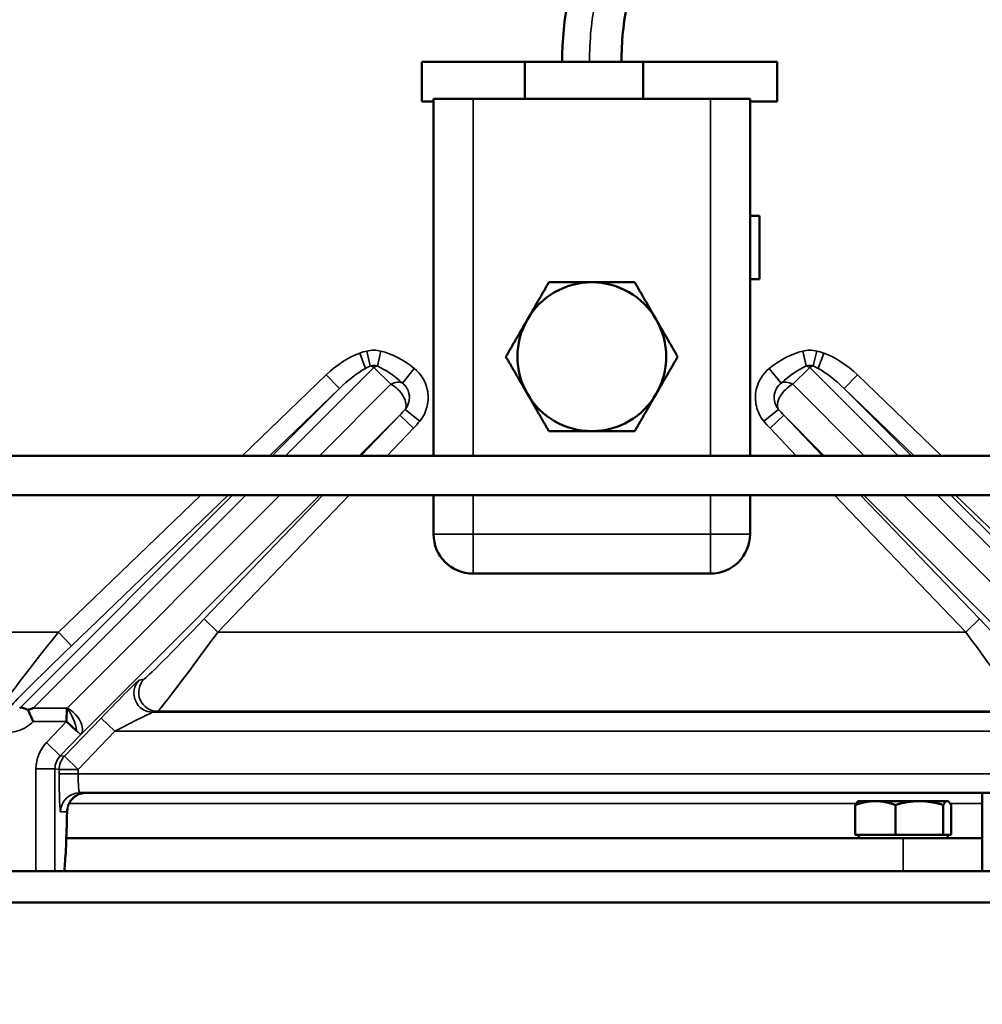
# Model space of a CAD drawing. Header units: inches. Extents: x 1 to 271, y 5 to 171.
# Tile 56 of 256: x 43.5 to 49.58, y 126.56 to 132.78. Entities that reach past the tile are written whole.
import ezdxf

# ---------------------------------------------------------------- set-up
doc = ezdxf.new("R2010")
doc.units = ezdxf.units.IN
doc.header["$LTSCALE"] = 8
doc.header["$MEASUREMENT"] = 0
for name, color, linetype, lineweight in [('Dimension (ANSI)', 7, 'Continuous', 25), ('Visible (ANSI)', 7, 'Continuous', 50), ('Visible Narrow (ANSI)', 7, 'Continuous', 35)]:
    doc.layers.add(name, color=color, linetype=linetype, lineweight=lineweight)
doc.styles.add('Dimension Text', font='tahoma.ttf')
doc.dimstyles.new('Dual Dimension', dxfattribs={"dimscale": 8, "dimtxt": 0.12, "dimasz": 0.098425, "dimexe": 0.125, "dimexo": 0.0625, "dimgap": 0.031496, "dimtad": 0, "dimtih": 1, "dimtoh": 1, "dimrnd": 1e-08, "dimzin": 4, "dimdsep": 46, "dimtxsty": 'Dimension Text', "dimcen": 0.09, "dimdle": 0.393701, "dimclrd": 256, "dimclre": 256, "dimclrt": 256, "dimadec": 0, "dimazin": 1, "dimtfac": 1, "dimtofl": 0, "dimtmove": 0, "dimatfit": 3, "dimfxl": 1, "dimtolj": 1, "dimtzin": 4, "dimlwd": -1, "dimlwe": -1, "dimarcsym": 0})

# ---------------------------------------------------------------- blocks, each defined once
blk = doc.blocks.new('*D9')
at = {"layer": 'Defpoints', "color": 0, "transparency": 16777216}
for p in [(12.1047, 153.8516), (44.2603, 153.8516), (44.4226, 87.0916)]:
    blk.add_point(p, dxfattribs=at)
at = {"layer": 'Dimension (ANSI)', "transparency": 16777216}
for p, q in [((43.7603, 153.8516), (11.1047, 153.8516)), ((12.1047, 153.0642), (12.1047, 127.1125)), ((12.1047, 87.879), (12.1047, 122.8021)), ((43.9226, 87.0916), (11.1047, 87.0916))]:
    blk.add_line(p, q, dxfattribs=at)
for points in [[(11.9735, 153.0642), (12.236, 153.0642), (12.1047, 153.8516)], [(11.9735, 87.879), (12.236, 87.879), (12.1047, 87.0916)]]:
    blk.add_solid(points, dxfattribs=at)
at = {"layer": 'Dimension (ANSI)', "transparency": 16777216, "insert": (12.1047, 124.9573), "char_height": 0.96, "attachment_point": 5, "style": 'Dimension Text'}
blk.add_mtext('\\A1;{\\H3.0x;(}\\S66.76^ 1695.7 mm;{\\H3.0x;)}', dxfattribs=at)

msp = doc.modelspace()

# ---------------------------------------------------------------- linework, layer by layer
at = {"layer": 'Visible (ANSI)'}
for p, q in [((46.0421, 132.2636), (46.0421, 132.5136)), ((46.0421, 132.5136), (46.6922, 132.5136)), ((46.6922, 132.5136), (46.6922, 132.2816)), ((46.6922, 132.5136), (47.4401, 132.5136)), ((47.4401, 132.5136), (48.2858, 132.5136)), ((47.4401, 132.5136), (47.4401, 132.2816)), ((48.2858, 132.2636), (48.2858, 132.5136)), ((46.1151, 132.2636), (46.0421, 132.2636)), ((46.1151, 132.2816), (46.3651, 132.2816)), ((46.1151, 132.2816), (46.1151, 130.0266)), ((47.8651, 132.2816), (46.3651, 132.2816)), ((47.8651, 132.2816), (48.1151, 132.2816)), ((48.1151, 130.0266), (48.1151, 132.2816)), ((48.1151, 132.2636), (48.2858, 132.2636)), ((48.1751, 131.5416), (48.1151, 131.5416)), ((48.1751, 131.1416), (48.1751, 131.5416)), ((48.1751, 131.1416), (48.1151, 131.1416)), ((42.1448, 130.0266), (50.6776, 130.0266)), ((42.1448, 129.7766), (50.6776, 129.7766)), ((46.1151, 129.7766), (46.1151, 129.5316)), ((48.1151, 129.5316), (48.1151, 129.7766)), ((46.3651, 129.2816), (47.8651, 129.2816)), ((44.258, 128.5683), (44.258, 128.5683)), ((44.4972, 128.5683), (44.4971, 128.5683)), ((43.5015, 128.4323), (43.5002, 128.4311)), ((43.797, 128.3469), (43.7987, 128.4317)), ((43.8594, 128.2893), (43.797, 128.3469)), ((43.8782, 127.8966), (50.3519, 127.8966)), ((49.5826, 127.8302), (49.5826, 127.8966)), ((48.78, 127.6305), (48.78, 127.8199)), ((48.8013, 127.845), (48.798, 127.8431)), ((48.9068, 127.845), (48.8013, 127.845)), ((49.1849, 127.845), (48.9068, 127.845)), ((49.0336, 127.6305), (49.0336, 127.8199)), ((49.3606, 127.845), (49.1849, 127.845)), ((49.3362, 127.6305), (49.3362, 127.8199)), ((49.3639, 127.845), (49.3606, 127.845)), ((49.3639, 127.845), (49.3671, 127.8431)), ((49.3851, 127.6305), (49.3851, 127.8199)), ((49.5826, 127.6108), (49.5826, 127.8302)), ((48.78, 127.6305), (48.9068, 127.6305)), ((48.8013, 127.6108), (48.8013, 127.6305)), ((48.9068, 127.6305), (49.0336, 127.6305)), ((49.0336, 127.6305), (49.1849, 127.6305)), ((49.1849, 127.6305), (49.3362, 127.6305)), ((49.3362, 127.6305), (49.3606, 127.6305)), ((49.3606, 127.6305), (49.3851, 127.6305)), ((49.3639, 127.6108), (49.3639, 127.6305)), ((49.0826, 127.6108), (43.7949, 127.6108)), ((49.5826, 127.6108), (49.0826, 127.6108)), ((49.5826, 127.6108), (49.5826, 127.4016)), ((38.9763, 127.4016), (56.6889, 127.4016)), ((38.9763, 127.2047), (56.6889, 127.2047))]:
    msp.add_line(p, q, dxfattribs=at)
for centre, radius, start, end in [((47.1151, 130.6516), 0.47, 90, 150), ((47.1151, 130.6516), 0.47, 30, 90), ((47.1151, 130.6516), 0.47, 150, 210), ((47.1151, 130.6516), 0.47, 330, 30), ((47.1151, 130.6516), 0.47, 210, 270), ((47.1151, 130.6516), 0.47, 270, 330), ((46.3651, 129.5316), 0.25, 180, 270), ((47.8651, 129.5316), 0.25, 270, 0)]:
    msp.add_arc(centre, radius, start, end, dxfattribs=at)
for centre, major_axis, ratio, start_param, end_param in [((43.585, 128.3468), (-0.2292, -0.0953), 0.318491, 4.580838, 4.592641), ((43.6798, 127.7768), (0.12, -0.0028), 0.552191, 0.001313, 0.002181)]:
    msp.add_ellipse(centre, major_axis=major_axis, ratio=ratio, start_param=start_param, end_param=end_param, dxfattribs=at)
for points, knots in [([(46.9276, 132.5136), (46.9276, 132.7867), (46.9826, 133.0641), (47.1668, 133.5314), (47.2759, 133.7356), (47.4951, 134.0708), (47.5997, 134.2089), (47.8155, 134.4253), (47.9225, 134.51), (48.1842, 134.6642), (48.3452, 134.7261), (48.703, 134.823), (48.9029, 134.854), (49.1607, 134.8834), (49.2188, 134.8893), (49.2769, 134.8945)], [0, 0, 0, 0, 2.081318, 2.081318, 3.828725, 3.828725, 5.135503, 5.135503, 6.160157, 6.160157, 7.453923, 7.453923, 8.990627, 8.990627, 9.436423, 9.436423, 9.436423, 9.436423]), ([(49.3105, 134.521), (49.0436, 134.497), (48.7739, 134.4639), (48.4334, 134.3551), (48.3496, 134.3218), (48.1321, 134.2046), (48.0087, 134.098), (47.8171, 133.8753), (47.739, 133.763), (47.5239, 133.4133), (47.4007, 133.1586), (47.3144, 132.767), (47.3026, 132.6398), (47.3026, 132.5136)], [0, 0, 0, 0, 2.048266, 2.048266, 2.731851, 2.731851, 3.936573, 3.936573, 4.973198, 4.973198, 7.068159, 7.068159, 8.02997, 8.02997, 8.02997, 8.02997]), ([(43.5463, 128.4227), (43.546, 128.423), (43.5456, 128.4232), (43.5452, 128.4234), (43.5401, 128.4261), (43.5354, 128.4284), (43.531, 128.4302), (43.5267, 128.432), (43.5227, 128.4333), (43.5191, 128.4342), (43.5187, 128.4343), (43.5184, 128.4344), (43.518, 128.4344), (43.5159, 128.4349), (43.5139, 128.4352), (43.5121, 128.4353), (43.5101, 128.4354), (43.5085, 128.4353), (43.5072, 128.4351), (43.5059, 128.4348), (43.5048, 128.4344), (43.5041, 128.4341), (43.504, 128.434), (43.504, 128.434), (43.5039, 128.434), (43.5034, 128.4337), (43.503, 128.4334), (43.5025, 128.4331), (43.5024, 128.433), (43.5022, 128.4329), (43.502, 128.4327), (43.5018, 128.4326), (43.5017, 128.4324), (43.5015, 128.4323)], [0.2223764, 0.2223764, 0.2223764, 0.2223764, 0.2268515, 0.2268515, 0.2268515, 0.2859623, 0.2859623, 0.2859623, 0.3454892, 0.3454892, 0.3454892, 0.3515023, 0.3515023, 0.3515023, 0.388145, 0.388145, 0.388145, 0.4283011, 0.4283011, 0.4283011, 0.4713603, 0.4713603, 0.4713603, 0.4758171, 0.4758171, 0.4758171, 0.506301, 0.506301, 0.506301, 0.5185091, 0.5185091, 0.5185091, 0.5281212, 0.5281212, 0.5281212, 0.5281212]), ([(43.5076, 128.4351), (43.5084, 128.4353), (43.5094, 128.4353), (43.5105, 128.4353), (43.511, 128.4353), (43.5116, 128.4353), (43.5122, 128.4353), (43.5152, 128.4351), (43.5185, 128.4344), (43.5223, 128.4333), (43.5224, 128.4332), (43.5225, 128.4332), (43.5226, 128.4332)], [0.4829954, 0.4829954, 0.4829954, 0.4829954, 0.5316742, 0.5316742, 0.5316742, 0.556308, 0.556308, 0.556308, 0.6714524, 0.6714524, 0.6714524, 0.674525, 0.674525, 0.674525, 0.674525]), ([(43.5524, 128.4198), (43.5513, 128.4203), (43.5503, 128.4207), (43.5493, 128.4212), (43.5483, 128.4217), (43.5473, 128.4222), (43.5463, 128.4227)], [-0.02195331, -0.02195331, -0.02195331, -0.02195331, -0.01093627, -0.01093627, -0.01093627, 0, 0, 0, 0]), ([(43.5823, 128.4307), (43.5805, 128.4301), (43.5767, 128.4287), (43.572, 128.427), (43.569, 128.4259), (43.5661, 128.4248), (43.5631, 128.4237), (43.5604, 128.4227), (43.5576, 128.4217), (43.5548, 128.4207), (43.554, 128.4204), (43.5532, 128.4201), (43.5524, 128.4198)], [-0.09532253, -0.09532253, -0.09532253, -0.09532253, -0.05496449, -0.05496449, -0.05496449, -0.02995064, -0.02995064, -0.02995064, -0.0067953, -0.0067953, -0.0067953, 0, 0, 0, 0]), ([(43.5524, 128.4198), (43.5577, 128.4094), (43.5635, 128.3977), (43.5748, 128.3732), (43.5804, 128.3603), (43.5855, 128.3471), (43.5855, 128.347), (43.5856, 128.3469)], [0.0000386, 0.0000386, 0.0000386, 0.0000386, 0.1080926, 0.1080926, 0.2152384, 0.2152384, 0.2161466, 0.2161466, 0.2161466, 0.2161466]), ([(43.919, 127.8966), (43.9068, 127.8966), (43.8944, 127.8945), (43.8708, 127.8868), (43.8593, 127.881), (43.8441, 127.8701), (43.8393, 127.866), (43.831, 127.8578), (43.8274, 127.8537), (43.8189, 127.8425), (43.8147, 127.835), (43.8096, 127.824), (43.8081, 127.8198), (43.8071, 127.8165), (43.807, 127.8162), (43.8069, 127.8159)], [0, 0, 0, 0, 0.0950495, 0.0950495, 0.192798, 0.192798, 0.2425482, 0.2425482, 0.2876136, 0.2876136, 0.3641463, 0.3641463, 0.4256816, 0.4256816, 0.4324641, 0.4324641, 0.4324641, 0.4324641]), ([(43.7997, 127.7741), (43.7979, 127.6941), (43.7955, 127.6217), (43.7902, 127.5029), (43.7872, 127.4555), (43.783, 127.4138), (43.7824, 127.4075), (43.7816, 127.4016)], [0, 0, 0, 0, 0.730114, 0.730114, 1.459358, 1.459358, 1.596955, 1.596955, 1.596955, 1.596955])]:
    msp.add_open_spline(points, degree=3, knots=knots, dxfattribs=at)
for points, weights in [([(46.708, 130.8866), (46.771, 130.9956), (46.8437, 131.1216)], [1, 1.08759348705, 1.09793409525]), ([(46.8437, 131.1216), (46.9891, 131.1216), (47.1151, 131.1216)], [1.09793409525, 1.08759348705, 1]), ([(47.1151, 131.1216), (47.241, 131.1216), (47.3864, 131.1216)], [1, 1.08759348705, 1.09793409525]), ([(47.3864, 131.1216), (47.4591, 130.9956), (47.5221, 130.8866)], [1.09793409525, 1.08759348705, 1]), ([(46.5723, 130.6516), (46.6451, 130.7775), (46.708, 130.8866)], [1.09793409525, 1.08759348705, 1]), ([(47.5221, 130.8866), (47.5851, 130.7775), (47.6578, 130.6516)], [1, 1.08759348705, 1.09793409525]), ([(46.708, 130.4166), (46.6451, 130.5256), (46.5723, 130.6516)], [1, 1.08759348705, 1.09793409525]), ([(47.6578, 130.6516), (47.5851, 130.5256), (47.5221, 130.4166)], [1.09793409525, 1.08759348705, 1]), ([(46.8437, 130.1816), (46.771, 130.3075), (46.708, 130.4166)], [1.09793409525, 1.08759348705, 1]), ([(47.5221, 130.4166), (47.4591, 130.3075), (47.3864, 130.1816)], [1, 1.08759348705, 1.09793409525]), ([(47.1151, 130.1816), (46.9891, 130.1816), (46.8437, 130.1816)], [1, 1.08759348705, 1.09793409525]), ([(47.3864, 130.1816), (47.241, 130.1816), (47.1151, 130.1816)], [1.09793409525, 1.08759348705, 1]), ([(48.9068, 127.845), (48.848, 127.845), (48.78, 127.8199)], [1, 1.05791167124, 1.03882380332]), ([(48.78, 127.8199), (48.7896, 127.8383), (48.798, 127.8431)], [1.03882380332, 1.05272914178, 1.02577090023]), ([(49.0336, 127.8199), (48.9657, 127.845), (48.9068, 127.845)], [1.03882380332, 1.05791167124, 1]), ([(49.1849, 127.845), (49.1147, 127.845), (49.0336, 127.8199)], [1, 1.05791167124, 1.03882380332]), ([(49.3362, 127.8199), (49.2551, 127.845), (49.1849, 127.845)], [1.03882380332, 1.05791167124, 1]), ([(49.3606, 127.845), (49.3493, 127.845), (49.3362, 127.8199)], [1, 1.05791167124, 1.03882380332]), ([(49.3851, 127.8199), (49.372, 127.845), (49.3606, 127.845)], [1.03882380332, 1.05791167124, 1])]:
    msp.add_rational_spline(points, weights, degree=2, dxfattribs=at)
for points in [[(43.5038, 128.4339), (43.5039, 128.434), (43.5039, 128.434), (43.504, 128.434)], [(43.542, 128.4251), (43.5422, 128.4249), (43.5425, 128.4248), (43.5427, 128.4247)], [(43.8069, 127.8159), (43.8069, 127.8159), (43.8068, 127.8158), (43.8068, 127.8158)], [(43.8028, 127.8001), (43.8009, 127.791), (43.7999, 127.7822), (43.7997, 127.7741)], [(43.8027, 127.7997), (43.8009, 127.7909), (43.8, 127.7824), (43.7997, 127.7745)]]:
    msp.add_open_spline(points, degree=3, dxfattribs=at)
at = {"layer": 'Visible Narrow (ANSI)'}
for p, q in [((46.3651, 130.0266), (46.3651, 132.2816)), ((47.8651, 132.2816), (47.8651, 130.0266)), ((45.6499, 130.6743), (45.6846, 130.5776)), ((45.7153, 130.5934), (45.6928, 130.6872)), ((45.7601, 130.5934), (45.7825, 130.6873)), ((48.47, 130.5934), (48.4476, 130.6873)), ((48.5148, 130.5934), (48.5373, 130.6872)), ((48.5455, 130.5776), (48.5803, 130.6743)), ((45.1798, 130.0266), (45.7377, 130.5844)), ((45.7377, 130.5844), (45.8447, 130.4774)), ((45.9189, 130.4852), (45.9933, 130.5776)), ((48.2368, 130.5776), (48.3112, 130.4852)), ((48.3854, 130.4774), (48.4924, 130.5844)), ((48.4924, 130.5844), (49.0503, 130.0266)), ((45.437, 130.5374), (44.9052, 130.0266)), ((45.5201, 130.4509), (45.437, 130.5374)), ((48.7931, 130.5374), (48.71, 130.4509)), ((49.3249, 130.0266), (48.7931, 130.5374)), ((45.0783, 130.0266), (45.5201, 130.4509)), ((45.5201, 130.4509), (45.0958, 130.0266)), ((45.8447, 130.4774), (45.3939, 130.0266)), ((48.8362, 130.0266), (48.3854, 130.4774)), ((49.1343, 130.0266), (48.71, 130.4509)), ((48.71, 130.4509), (49.1518, 130.0266)), ((45.9362, 130.3192), (46.0285, 130.2445)), ((48.2939, 130.3192), (48.2016, 130.2445)), ((45.6462, 130.0266), (45.9024, 130.2827)), ((45.9024, 130.2827), (45.6564, 130.0266)), ((45.9889, 130.1996), (45.9024, 130.2827)), ((48.3278, 130.2827), (48.2412, 130.1996)), ((48.3278, 130.2827), (48.5839, 130.0266)), ((48.5738, 130.0266), (48.3278, 130.2827)), ((45.8227, 130.0266), (45.9889, 130.1996)), ((48.2412, 130.1996), (48.4074, 130.0266)), ((44.8458, 129.7766), (43.5017, 128.4325)), ((43.585, 128.4317), (44.9298, 129.7766)), ((44.6449, 129.7766), (43.7446, 128.9119)), ((45.1439, 129.7766), (43.7997, 128.4324)), ((43.8277, 128.8254), (44.8181, 129.7766)), ((43.8855, 128.2659), (45.3962, 129.7766)), ((45.4162, 129.7766), (44.6655, 128.995)), ((44.752, 128.9119), (45.5826, 129.7766)), ((46.3651, 129.5316), (46.3651, 129.7766)), ((47.8651, 129.7766), (47.8651, 129.5316)), ((48.6476, 129.7766), (49.4781, 128.9119)), ((49.5646, 128.995), (48.8139, 129.7766)), ((48.8339, 129.7766), (50.3446, 128.2659)), ((50.4304, 128.4324), (49.0862, 129.7766)), ((49.3003, 129.7766), (50.6451, 128.4317)), ((50.7284, 128.4325), (49.3843, 129.7766)), ((49.4121, 129.7766), (50.4024, 128.8254)), ((46.1151, 129.5316), (46.3651, 129.5316)), ((47.8651, 129.5316), (46.3651, 129.5316)), ((46.3651, 129.5316), (46.3651, 129.2816)), ((47.8651, 129.2816), (47.8651, 129.5316)), ((47.8651, 129.5316), (48.1151, 129.5316)), ((44.6655, 128.995), (44.752, 128.9119)), ((49.5646, 128.995), (49.4781, 128.9119)), ((43.7446, 128.9119), (42.1229, 128.9119)), ((43.8277, 128.8254), (43.7446, 128.9119)), ((49.4781, 128.9119), (44.752, 128.9119)), ((44.2857, 128.615), (44.2552, 128.6094)), ((43.7987, 128.4317), (43.585, 128.4317)), ((44.3417, 128.4063), (44.3722, 128.4119)), ((49.8884, 128.4063), (44.3417, 128.4063)), ((44.3722, 128.4119), (49.8579, 128.4119)), ((43.5856, 128.3469), (43.797, 128.3469)), ((43.797, 128.3469), (43.6701, 128.2147)), ((44.0153, 128.3694), (43.7833, 128.1279)), ((44.0153, 128.3694), (44.1018, 128.2863)), ((43.7566, 128.1316), (43.8855, 128.2659)), ((43.8443, 128.3032), (43.8443, 128.3032)), ((43.8574, 128.3032), (43.8574, 128.3032)), ((43.8699, 128.0448), (44.1018, 128.2863)), ((43.8968, 128.3032), (43.8967, 128.3032)), ((44.1018, 128.2863), (50.1283, 128.2863)), ((43.7566, 128.1316), (43.6701, 128.2147)), ((43.7833, 128.1279), (43.7566, 128.1316)), ((43.7833, 128.1279), (43.8699, 128.0448)), ((43.6032, 128.0485), (43.6032, 127.4016)), ((43.7231, 128.0485), (43.6032, 128.0485)), ((43.7231, 127.4016), (43.7231, 128.0485)), ((43.7231, 128.0485), (43.7499, 128.0448)), ((43.7499, 128.0448), (43.7499, 128.0166)), ((43.8699, 128.0448), (43.7499, 128.0448)), ((43.7499, 128.0166), (43.8699, 128.0166)), ((43.8699, 128.0166), (43.8699, 128.0448)), ((50.3603, 128.0166), (43.8699, 128.0166)), ((48.7859, 127.8302), (43.8125, 127.8302)), ((49.5826, 127.8302), (49.3792, 127.8302)), ((43.7583, 127.7766), (43.7991, 127.7766)), ((49.0826, 127.4016), (49.0826, 127.6108))]:
    msp.add_line(p, q, dxfattribs=at)
for centre, major_axis, ratio, start_param, end_param in [((45.5957, 130.3583), (0.2927, 0.2927), 0.57735, 0.886263, 1.53589), ((45.5957, 130.3583), (0.2927, 0.2927), 0.57735, 0.755852, 0.886263), ((45.7375, 130.5479), (-0.1676, -0.0011), 0.862786, 4.434398, 4.9764), ((45.8804, 130.3569), (-0.2939, 0.2939), 0.57735, 4.896901, 5.528597), ((48.3497, 130.3569), (0.2939, 0.2939), 0.57735, 0.754588, 1.386285), ((48.4927, 130.5479), (-0.1676, 0.0011), 0.862787, 4.448378, 4.99038), ((48.6344, 130.3583), (-0.2927, 0.2927), 0.57735, 5.396922, 5.527333), ((48.6344, 130.3583), (-0.2927, 0.2927), 0.57735, 4.747296, 5.396922), ((45.5957, 130.3583), (0.2437, 0.2437), 0.34525, 0.886263, 1.53589), ((45.5957, 130.3583), (0.2437, 0.2437), 0.34525, 0.755852, 0.886263), ((45.7375, 130.5233), (-0.0838, -0.0014), 0.867051, 4.426024, 4.966259), ((45.7377, 130.5003), (-0.0841, 0.0841), 0.57735, 5.235988, 5.468241), ((45.7373, 130.5), (0.0849, 0.0848), 0.572242, 0.816354, 1.047343), ((45.8804, 130.3569), (-0.2449, 0.2449), 0.34641, 4.896901, 5.528597), ((48.3497, 130.3569), (0.2449, 0.2449), 0.34641, 0.754588, 1.386285), ((48.4926, 130.5233), (-0.0838, 0.0014), 0.867052, 4.458519, 4.998754), ((48.4928, 130.5), (0.0849, -0.0848), 0.572242, 2.094249, 2.325238), ((48.4924, 130.5003), (-0.0841, -0.0841), 0.57735, 3.956537, 4.18879), ((48.6344, 130.3583), (-0.2437, 0.2437), 0.34525, 5.396922, 5.527333), ((48.6344, 130.3583), (-0.2437, 0.2437), 0.34525, 4.747296, 5.396922), ((45.8444, 130.3929), (-0.0848, -0.0849), 0.572824, 3.325964, 4.18865), ((48.3857, 130.3929), (-0.0848, 0.0849), 0.572824, 5.236128, 6.098814), ((45.8447, 130.3933), (0.0841, -0.0841), 0.57735, 0.180206, 2.094395), ((48.3854, 130.3933), (-0.0841, -0.0841), 0.57735, 4.18879, 6.102979), ((45.8098, 130.3583), (0.2437, 0.2437), 0.34525, 4.747296, 4.892595), ((48.4204, 130.3583), (-0.2437, 0.2437), 0.34525, 1.39059, 1.53589), ((45.8098, 130.3583), (0.2927, 0.2927), 0.57735, 4.747296, 4.892595), ((48.4204, 130.3583), (-0.2927, 0.2927), 0.57735, 1.39059, 1.53589), ((44.6505, 128.995), (-0.3652, -0.3799), 0.020552, 0.028479, 1.590549), ((49.5796, 128.995), (0.3652, -0.3799), 0.020552, 4.692636, 6.254706), ((43.7602, 128.9119), (-0.3958, -0.4999), 0.019229, 4.727613, 6.289682), ((44.737, 128.9119), (-0.3652, -0.4999), 0.019593, 0.023037, 1.585106), ((44.737, 128.9119), (-0.3652, -0.4999), 0.019593, 0.739023, 1.585106), ((49.4931, 128.9119), (0.3652, -0.4999), 0.019593, 4.698079, 6.260149), ((49.4931, 128.9119), (0.3652, -0.4999), 0.019593, 4.698079, 6.260149), ((43.8433, 128.8254), (-0.3959, -0.3799), 0.019739, 4.732954, 6.295023), ((44.0248, 128.3694), (-0.2307, -0.24), 0.020552, 3.170072, 4.732142), ((44.3417, 128.5263), (0.0215, -0.1181), 0.998816, 3.767529, 6.102793), ((44.3722, 128.5319), (0.0215, -0.1181), 0.998816, 3.767529, 6.102793), ((44.737, 128.9119), (-0.3652, -0.4999), 0.019593, 0.353414, 0.608468), ((43.7984, 128.4324), (0.00166, 0.00071), 0.426072, 4.712389, 5.469288), ((43.7997, 128.3483), (0.0841, -0.0841), 0.57735, 0.034907, 2.094395), ((43.7565, 128.5191), (-0.2596, -0.0962), 0.113252, 0.586474, 0.793595), ((43.7987, 128.3476), (-0.0466, 0.1095), 0.364942, 4.004119, 5.420659), ((44.1113, 128.2863), (-0.2307, -0.1199), 0.016838, 3.182695, 4.744765), ((43.7984, 128.3483), (-0.0872, 0.0824), 0.011554, 2.356102, 3.113001), ((43.8433, 128.0485), (-0.2379, 0.0327), 0.999379, 5.654695, 6.419556), ((43.8433, 128.0485), (-0.1191, 0.0164), 0.998141, 5.654695, 6.419556), ((43.8699, 128.0448), (-0.0163, -0.1189), 0.999379, 4.083899, 4.848759), ((43.7583, 128.0166), (0, -0.24), 0.034921, 4.712389, 6.283185), ((43.8782, 128.0166), (0, 0.12), 0.069842, 1.570796, 3.141593), ((43.8782, 127.7766), (0, 0.12), 0.999391, 0, 1.570796), ((43.919, 127.7766), (0, 0.12), 0.999391, 0, 1.570796), ((43.7741, 128.2628), (0, -0.88), 0.034921, 0.206801, 0.985684), ((43.7991, 128.3966), (0, 0.62), 0.034921, 3.141593, 3.168891), ((43.6798, 127.7768), (0.12, -0.0028), 0.552191, 6.241102, 6.243566), ((43.6798, 127.7768), (0.12, -0.0028), 0.552191, 0.002181, 0.041875), ((43.6798, 127.7768), (0.12, -0.0028), 0.552191, 6.275506, 6.284253)]:
    msp.add_ellipse(centre, major_axis=major_axis, ratio=ratio, start_param=start_param, end_param=end_param, dxfattribs=at)
for points, knots in [([(47.1009, 132.5136), (47.1009, 132.6528), (47.1252, 132.9004), (47.2351, 133.2563), (47.4164, 133.6303), (47.6185, 133.9455), (47.8083, 134.173), (48.0304, 134.3775), (48.3242, 134.5391), (48.7866, 134.6512), (49.0977, 134.6914), (49.2796, 134.7078)], [1, 1, 1, 1, 1.285714, 1.571429, 1.857143, 2.142857, 2.285714, 2.428571, 2.714286, 2.857143, 3, 3, 3, 3]), ([(46.0285, 130.2445), (46.0508, 130.272), (46.0828, 130.3372), (46.0839, 130.4646), (46.0347, 130.5443), (45.9933, 130.5776)], [-0.9455447, -0.9455447, -0.9455447, -0.9455447, -0.6753891, -0.4052334, 0, 0, 0, 0]), ([(48.2368, 130.5776), (48.1954, 130.5443), (48.1462, 130.4646), (48.1473, 130.3372), (48.1793, 130.272), (48.2016, 130.2445)], [0, 0, 0, 0, 0.4052338, 0.6753896, 0.9455454, 0.9455454, 0.9455454, 0.9455454]), ([(45.9189, 130.4852), (45.9395, 130.4686), (45.964, 130.429), (45.9634, 130.3655), (45.9476, 130.3331), (45.9362, 130.3192)], [0, 0, 0, 0, 0.4052334, 0.6753891, 0.9455447, 0.9455447, 0.9455447, 0.9455447]), ([(48.2939, 130.3192), (48.2927, 130.3207), (48.2915, 130.3222), (48.2904, 130.3237), (48.289, 130.3256), (48.2877, 130.3275), (48.2864, 130.3294), (48.286, 130.33), (48.2857, 130.3305), (48.2853, 130.3311), (48.2841, 130.333), (48.283, 130.335), (48.2819, 130.337), (48.2809, 130.3389), (48.2799, 130.3408), (48.279, 130.3427), (48.2786, 130.3436), (48.2782, 130.3445), (48.2778, 130.3453), (48.2764, 130.3483), (48.2753, 130.3512), (48.2742, 130.3542), (48.2731, 130.3573), (48.2722, 130.3603), (48.2713, 130.3634), (48.2711, 130.3645), (48.2708, 130.3655), (48.2706, 130.3665), (48.2703, 130.3676), (48.2701, 130.3687), (48.2698, 130.3699), (48.2688, 130.3748), (48.2681, 130.3797), (48.2677, 130.3847), (48.267, 130.3951), (48.2675, 130.4056), (48.2695, 130.4159), (48.2697, 130.4169), (48.2699, 130.418), (48.2702, 130.419), (48.2703, 130.4194), (48.2704, 130.4199), (48.2705, 130.4203), (48.2734, 130.4328), (48.2784, 130.4447), (48.2851, 130.4556), (48.2899, 130.4633), (48.2956, 130.4705), (48.3021, 130.477), (48.305, 130.4799), (48.308, 130.4826), (48.3112, 130.4852)], [-0.9455454, -0.9455454, -0.9455454, -0.9455454, -0.9164677, -0.9164677, -0.9164677, -0.8808496, -0.8808496, -0.8808496, -0.8706315, -0.8706315, -0.8706315, -0.8364214, -0.8364214, -0.8364214, -0.8042945, -0.8042945, -0.8042945, -0.7895861, -0.7895861, -0.7895861, -0.7407298, -0.7407298, -0.7407298, -0.6914703, -0.6914703, -0.6914703, -0.6753896, -0.6753896, -0.6753896, -0.6576627, -0.6576627, -0.6576627, -0.5811886, -0.5811886, -0.5811886, -0.4215827, -0.4215827, -0.4215827, -0.4052338, -0.4052338, -0.4052338, -0.3981559, -0.3981559, -0.3981559, -0.2026169, -0.2026169, -0.2026169, -0.0628074, -0.0628074, -0.0628074, 0, 0, 0, 0]), ([(48.2681, 130.4066), (48.2677, 130.4028), (48.2674, 130.399), (48.2674, 130.3952), (48.2674, 130.3919), (48.2675, 130.3887), (48.2677, 130.3854)], [0.4693804, 0.4693804, 0.4693804, 0.4693804, 0.5276925, 0.5276925, 0.5276925, 0.5773316, 0.5773316, 0.5773316, 0.5773316]), ([(43.4169, 128.2776), (43.4599, 128.2776), (43.5221, 128.2947), (43.5719, 128.3334), (43.5856, 128.3469)], [-1.0744389, -1.0744389, -1.0744389, -1.0744389, -0.7465672, -0.6016459, -0.6016459, -0.6016459, -0.6016459]), ([(43.8068, 127.8158), (43.8045, 127.8083), (43.8028, 127.801), (43.8006, 127.788), (43.8, 127.7823), (43.7997, 127.7768)], [0.1456435, 0.1456435, 0.1456435, 0.1456435, 0.268996, 0.268996, 0.3681543, 0.3681543, 0.3681543, 0.3681543])]:
    msp.add_open_spline(points, degree=3, knots=knots, dxfattribs=at)
for points in [[(45.9622, 130.4052), (45.9615, 130.4114), (45.9604, 130.4176), (45.9588, 130.4236)], [(48.2762, 130.4381), (48.2754, 130.4362), (48.2747, 130.4344), (48.2741, 130.4325)], [(45.9604, 130.3707), (45.961, 130.3736), (45.9615, 130.3766), (45.9619, 130.3795)], [(43.8123, 127.8313), (43.8124, 127.8314), (43.8124, 127.8315), (43.8124, 127.8315)], [(43.8125, 127.8317), (43.8125, 127.8316), (43.8124, 127.8315), (43.8124, 127.8314)]]:
    msp.add_open_spline(points, degree=3, dxfattribs=at)

# ---------------------------------------------------------------- dimensions: what is measured, and where the dimension line sits
at = {"layer": 'Dimension (ANSI)'}
dim = msp.add_linear_dim(base=(12.1047, 153.8516), p1=(44.4226, 87.0916), p2=(44.2603, 153.8516), angle=90, text='{\\H3.0x;(}\\S<>^ 1695.7 mm;{\\H3.0x;)}', dimstyle='Dual Dimension', override={"dimgap": 0.031496, "dimdec": 2, "dimpost": '\\X', "dimtol": 0, "dimlim": 0, "dimtp": 0, "dimtm": 0, "dimtdec": 2, "dimatfit": 1}, dxfattribs=at)
dim.commit()
dim.dimension.update_dxf_attribs({"geometry": '*D9', "text_midpoint": (12.1047, 124.9573), "dimtype": 160})

doc.saveas('drawing.dxf')
